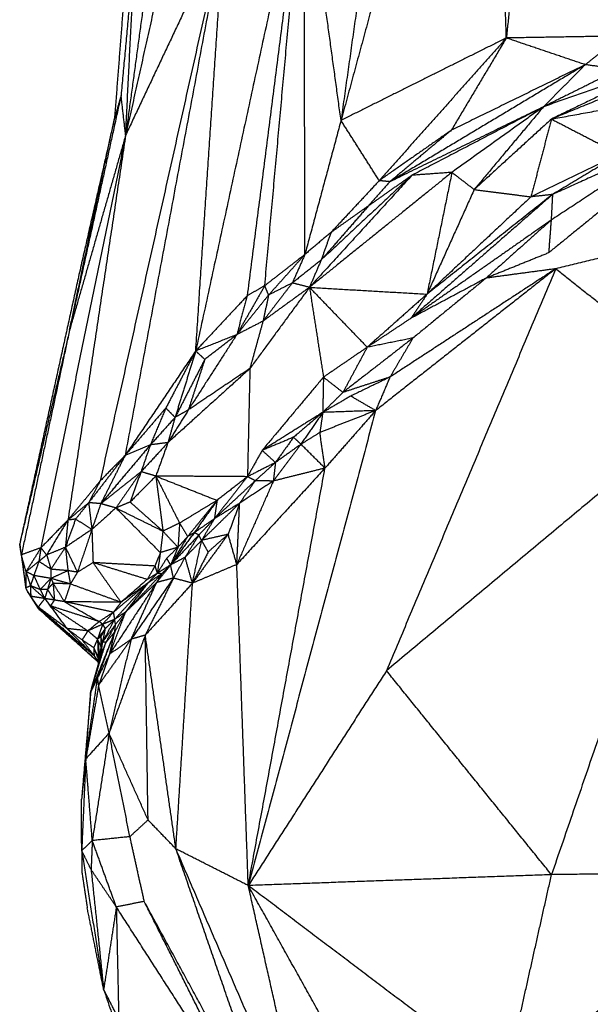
# Model space of a CAD drawing. Header units: millimetres. Extents: x 73 to 109.5, y 0 to 89.7.
# Tile 60 of 83: x 79.3 to 85.1, y 72.8 to 83. Entities that reach past the tile are written whole.
import ezdxf

# ---------------------------------------------------------------- set-up
doc = ezdxf.new("R2010")
doc.units = ezdxf.units.MM
doc.header["$MEASUREMENT"] = 0
doc.layers.add('Make2D$visible$lines', color=7, linetype='Continuous', true_color=0x000000)

msp = doc.modelspace()

# ---------------------------------------------------------------- linework, layer by layer
at = {"layer": 'Make2D$visible$lines'}
for points in [[(81.197, 85.565), (80.774, 83.668), (80.35, 81.77)], [(83.068, 85.458), (82.819, 83.69), (82.57, 81.922)], [(83.525, 85.439), (83.048, 83.68), (82.57, 81.922)], [(84.274, 82.771), (84.235, 84.094), (84.196, 85.416)], [(84.526, 85.123), (84.4, 83.947), (84.274, 82.771)], [(82.19, 84.698), (81.631, 82.123), (81.072, 79.548)], [(82.19, 84.698), (81.897, 82.407), (81.603, 80.116)], [(81.784, 80.22), (81.987, 82.459), (82.19, 84.698)], [(82.198, 80.542), (82.194, 82.62), (82.19, 84.698)], [(82.57, 81.922), (82.38, 83.31), (82.19, 84.698)], [(80.442, 84.597), (80.338, 83.269), (80.235, 81.942)], [(80.704, 84.354), (80.527, 83.062), (80.35, 81.77)], [(81.365, 83.917), (80.726, 81.063), (80.087, 78.209)], [(81.365, 83.917), (80.854, 81.194), (80.344, 78.471)], [(81.365, 83.917), (80.857, 82.844), (80.35, 81.77)], [(81.072, 79.548), (81.218, 81.732), (81.365, 83.917)], [(80.452, 83.807), (80.377, 82.993), (80.303, 82.18)], [(80.35, 81.77), (80.401, 82.789), (80.452, 83.807)], [(84.274, 82.771), (83.422, 82.347), (82.57, 81.922)], [(84.274, 82.771), (83.619, 82.036), (82.964, 81.302)], [(84.274, 82.771), (83.991, 82.296), (83.707, 81.821)], [(85.461, 82.791), (84.868, 82.781), (84.274, 82.771)], [(85.088, 82.496), (84.681, 82.633), (84.274, 82.771)], [(85.461, 82.791), (85.275, 82.643), (85.088, 82.496)], [(85.088, 82.496), (84.081, 81.893), (83.075, 81.291)], [(85.088, 82.496), (84.398, 82.158), (83.707, 81.821)], [(85.929, 82.51), (85.294, 82.287), (84.658, 82.063)], [(85.088, 82.496), (84.873, 82.28), (84.658, 82.063)], [(85.436, 82.448), (85.047, 82.256), (84.658, 82.063)], [(85.929, 82.51), (85.334, 82.223), (84.739, 81.936)], [(86.129, 82.504), (85.434, 82.22), (84.739, 81.936)], [(85.436, 82.448), (85.262, 82.472), (85.088, 82.496)], [(80.303, 82.18), (80.037, 80.971), (79.772, 79.763)], [(80.303, 82.18), (80.269, 82.061), (80.235, 81.942)], [(80.35, 81.77), (80.326, 81.975), (80.303, 82.18)], [(84.739, 81.936), (85.441, 82.064), (86.144, 82.192)], [(84.658, 82.063), (83.866, 81.677), (83.075, 81.291)], [(84.658, 82.063), (83.979, 81.71), (83.301, 81.357)], [(84.658, 82.063), (84.185, 81.725), (83.713, 81.387)], [(84.658, 82.063), (84.3, 81.637), (83.943, 81.21)], [(79.772, 79.763), (80.003, 80.852), (80.235, 81.942)], [(80.235, 81.942), (80.055, 81.149), (79.874, 80.356)], [(84.739, 81.936), (84.341, 81.573), (83.943, 81.21)], [(84.739, 81.936), (84.633, 81.535), (84.528, 81.135)], [(84.739, 81.936), (85.089, 81.755), (85.44, 81.574)], [(82.57, 81.922), (82.384, 81.232), (82.198, 80.542)], [(82.964, 81.302), (82.767, 81.612), (82.57, 81.922)], [(80.35, 81.77), (79.913, 79.646), (79.477, 77.521)], [(80.35, 81.77), (80.053, 79.788), (79.755, 77.806)], [(80.35, 81.77), (80.061, 80.767), (79.772, 79.763)], [(83.707, 81.821), (83.336, 81.561), (82.964, 81.302)], [(83.707, 81.821), (83.391, 81.556), (83.075, 81.291)], [(85.994, 81.721), (85.365, 81.308), (84.736, 80.895)], [(85.994, 81.721), (85.372, 81.44), (84.75, 81.159)], [(85.44, 81.574), (84.984, 81.354), (84.528, 81.135)], [(85.44, 81.574), (85.095, 81.366), (84.75, 81.159)], [(83.713, 81.387), (82.979, 80.795), (82.245, 80.203)], [(83.301, 81.357), (82.773, 80.78), (82.245, 80.203)], [(83.301, 81.357), (82.833, 80.921), (82.366, 80.485)], [(83.301, 81.357), (83.078, 81.2), (82.855, 81.044)], [(83.713, 81.387), (83.507, 81.372), (83.301, 81.357)], [(83.713, 81.387), (83.585, 80.76), (83.457, 80.133)], [(83.713, 81.387), (83.828, 81.299), (83.943, 81.21)], [(82.964, 81.302), (82.716, 81.035), (82.467, 80.769)], [(83.075, 81.291), (82.965, 81.167), (82.855, 81.044)], [(83.075, 81.291), (83.019, 81.296), (82.964, 81.302)], [(84.75, 81.159), (84.021, 80.522), (83.292, 79.885)], [(83.943, 81.21), (83.7, 80.672), (83.457, 80.133)], [(84.75, 81.159), (84.103, 80.646), (83.457, 80.133)], [(84.528, 81.135), (83.992, 80.634), (83.457, 80.133)], [(83.943, 81.21), (84.235, 81.173), (84.528, 81.135)], [(84.75, 81.159), (84.639, 81.147), (84.528, 81.135)], [(85.427, 81.14), (85.069, 80.849), (84.71, 80.558)], [(84.75, 81.159), (84.743, 81.027), (84.736, 80.895)], [(82.855, 81.044), (82.611, 80.764), (82.366, 80.485)], [(82.855, 81.044), (82.661, 80.906), (82.467, 80.769)], [(84.736, 80.895), (84.014, 80.39), (83.292, 79.885)], [(84.736, 80.895), (84.401, 80.597), (84.066, 80.298)], [(84.736, 80.895), (84.723, 80.727), (84.71, 80.558)], [(82.467, 80.769), (82.332, 80.656), (82.198, 80.542)], [(82.467, 80.769), (82.416, 80.627), (82.366, 80.485)], [(86.139, 80.724), (85.461, 80.559), (84.783, 80.394)], [(82.198, 80.542), (81.991, 80.381), (81.784, 80.22)], [(82.198, 80.542), (82.011, 80.333), (81.824, 80.124)], [(82.198, 80.542), (82.133, 80.395), (82.068, 80.248)], [(84.71, 80.558), (84.388, 80.428), (84.066, 80.298)], [(82.366, 80.485), (82.217, 80.366), (82.068, 80.248)], [(82.366, 80.485), (82.305, 80.344), (82.245, 80.203)], [(79.874, 80.356), (79.566, 78.958), (79.258, 77.561)], [(84.783, 80.394), (83.855, 79.664), (82.927, 78.934)], [(84.783, 80.394), (83.911, 78.324), (83.039, 76.255)], [(84.783, 80.394), (83.929, 79.836), (83.075, 79.279)], [(84.783, 80.394), (84.424, 80.346), (84.066, 80.298)], [(86.433, 79.083), (85.608, 79.738), (84.783, 80.394)], [(81.784, 80.22), (81.64, 79.967), (81.495, 79.715)], [(81.784, 80.22), (81.694, 80.168), (81.603, 80.116)], [(82.068, 80.248), (81.917, 80.052), (81.766, 79.855)], [(81.824, 80.124), (81.804, 80.172), (81.784, 80.22)], [(82.068, 80.248), (81.946, 80.186), (81.824, 80.124)], [(82.245, 80.203), (82.157, 80.225), (82.068, 80.248)], [(84.066, 80.298), (83.679, 80.091), (83.292, 79.885)], [(84.066, 80.298), (83.689, 79.989), (83.312, 79.681)], [(81.603, 80.116), (81.338, 79.832), (81.072, 79.548)], [(81.824, 80.124), (81.659, 79.919), (81.495, 79.715)], [(81.603, 80.116), (81.549, 79.916), (81.495, 79.715)], [(82.245, 80.203), (81.938, 79.785), (81.631, 79.367)], [(82.245, 80.203), (82.005, 80.029), (81.766, 79.855)], [(81.824, 80.124), (81.795, 79.99), (81.766, 79.855)], [(82.245, 80.203), (82.543, 79.894), (82.84, 79.586)], [(82.245, 80.203), (82.317, 79.74), (82.389, 79.278)], [(82.245, 80.203), (82.851, 80.168), (83.457, 80.133)], [(83.457, 80.133), (83.148, 79.859), (82.84, 79.586)], [(83.457, 80.133), (83.374, 80.009), (83.292, 79.885)], [(81.766, 79.855), (81.63, 79.785), (81.495, 79.715)], [(81.766, 79.855), (81.698, 79.611), (81.631, 79.367)], [(83.292, 79.885), (83.066, 79.735), (82.84, 79.586)], [(79.772, 79.763), (79.515, 78.662), (79.258, 77.561)], [(79.772, 79.763), (79.524, 78.605), (79.275, 77.448)], [(81.495, 79.715), (81.245, 79.327), (80.996, 78.94)], [(81.495, 79.715), (81.283, 79.631), (81.072, 79.548)], [(81.495, 79.715), (81.33, 79.588), (81.166, 79.461)], [(83.312, 79.681), (82.951, 79.401), (82.59, 79.121)], [(83.312, 79.681), (83.076, 79.633), (82.84, 79.586)], [(83.312, 79.681), (83.193, 79.48), (83.075, 79.279)], [(81.072, 79.548), (80.708, 79.009), (80.344, 78.471)], [(81.072, 79.548), (80.918, 79.254), (80.764, 78.96)], [(81.072, 79.548), (80.966, 79.206), (80.86, 78.864)], [(81.166, 79.461), (81.119, 79.504), (81.072, 79.548)], [(82.84, 79.586), (82.615, 79.432), (82.389, 79.278)], [(82.84, 79.586), (82.715, 79.353), (82.59, 79.121)], [(81.166, 79.461), (81.013, 79.163), (80.86, 78.864)], [(81.166, 79.461), (81.081, 79.2), (80.996, 78.94)], [(81.631, 79.367), (81.209, 78.986), (80.786, 78.604)], [(81.631, 79.367), (81.314, 79.154), (80.996, 78.94)], [(81.631, 79.367), (81.618, 78.81), (81.606, 78.253)], [(82.389, 79.278), (82.073, 78.901), (81.757, 78.524)], [(82.389, 79.278), (82.385, 79.096), (82.382, 78.915)], [(82.389, 79.278), (82.489, 79.2), (82.59, 79.121)], [(83.075, 79.279), (82.832, 79.2), (82.59, 79.121)], [(83.075, 79.279), (82.872, 79.181), (82.67, 79.083)], [(83.075, 79.279), (83.001, 79.106), (82.927, 78.934)], [(82.59, 79.121), (82.486, 79.018), (82.382, 78.915)], [(82.67, 79.083), (82.526, 78.999), (82.382, 78.915)], [(82.927, 78.934), (82.798, 79.008), (82.67, 79.083)], [(86.433, 79.083), (84.736, 77.669), (83.039, 76.255)], [(86.433, 79.083), (85.586, 76.618), (84.74, 74.154)], [(80.764, 78.96), (80.554, 78.715), (80.344, 78.471)], [(80.764, 78.96), (80.685, 78.77), (80.605, 78.581)], [(80.86, 78.864), (80.812, 78.912), (80.764, 78.96)], [(80.996, 78.94), (80.891, 78.772), (80.786, 78.604)], [(80.996, 78.94), (80.928, 78.902), (80.86, 78.864)], [(82.927, 78.934), (82.27, 76.488), (81.614, 74.042)], [(82.382, 78.915), (82.069, 78.719), (81.757, 78.524)], [(82.382, 78.915), (82.231, 78.787), (82.081, 78.659)], [(82.382, 78.915), (82.269, 78.751), (82.157, 78.587)], [(82.927, 78.934), (82.639, 78.821), (82.352, 78.708)], [(82.382, 78.915), (82.367, 78.811), (82.352, 78.708)], [(82.927, 78.934), (82.654, 78.924), (82.382, 78.915)], [(82.927, 78.934), (82.666, 78.637), (82.405, 78.341)], [(80.86, 78.864), (80.733, 78.722), (80.605, 78.581)], [(80.86, 78.864), (80.823, 78.734), (80.786, 78.604)], [(82.352, 78.708), (82.254, 78.647), (82.157, 78.587)], [(82.405, 78.341), (82.379, 78.525), (82.352, 78.708)], [(80.786, 78.604), (80.648, 78.454), (80.509, 78.304)], [(80.786, 78.604), (80.696, 78.592), (80.605, 78.581)], [(80.786, 78.604), (80.724, 78.432), (80.661, 78.259)], [(82.081, 78.659), (81.919, 78.591), (81.757, 78.524)], [(82.081, 78.659), (81.988, 78.529), (81.894, 78.399)], [(82.157, 78.587), (82.119, 78.623), (82.081, 78.659)], [(80.605, 78.581), (80.35, 78.278), (80.094, 77.975)], [(80.605, 78.581), (80.475, 78.526), (80.344, 78.471)], [(80.605, 78.581), (80.557, 78.442), (80.509, 78.304)], [(81.757, 78.524), (81.681, 78.388), (81.606, 78.253)], [(81.894, 78.399), (81.826, 78.461), (81.757, 78.524)], [(82.157, 78.587), (82.014, 78.397), (81.872, 78.208)], [(82.157, 78.587), (82.026, 78.493), (81.894, 78.399)], [(82.405, 78.341), (82.281, 78.464), (82.157, 78.587)], [(80.344, 78.471), (80.156, 78.228), (79.969, 77.985)], [(80.344, 78.471), (80.215, 78.34), (80.087, 78.209)], [(80.344, 78.471), (80.219, 78.223), (80.094, 77.975)], [(81.894, 78.399), (81.75, 78.326), (81.606, 78.253)], [(81.894, 78.399), (81.79, 78.305), (81.686, 78.211)], [(81.894, 78.399), (81.883, 78.303), (81.872, 78.208)], [(80.509, 78.304), (80.301, 78.14), (80.094, 77.975)], [(80.509, 78.304), (80.379, 78.118), (80.25, 77.931)], [(80.509, 78.304), (80.452, 78.148), (80.396, 77.992)], [(80.661, 78.259), (80.585, 78.282), (80.509, 78.304)], [(82.405, 78.341), (81.951, 77.845), (81.496, 77.349)], [(81.614, 74.042), (82.01, 76.192), (82.405, 78.341)], [(82.405, 78.341), (82.139, 78.275), (81.872, 78.208)], [(80.087, 78.209), (79.921, 78.007), (79.755, 77.806)], [(80.087, 78.209), (80.028, 78.097), (79.969, 77.985)], [(80.661, 78.259), (80.529, 78.126), (80.396, 77.992)], [(80.661, 78.259), (80.698, 77.976), (80.734, 77.692)], [(80.661, 78.259), (80.784, 78.017), (80.906, 77.775)], [(80.661, 78.259), (80.977, 78.134), (81.292, 78.009)], [(81.606, 78.253), (81.134, 78.256), (80.661, 78.259)], [(81.606, 78.253), (81.435, 78.036), (81.265, 77.82)], [(81.686, 78.211), (81.475, 78.015), (81.265, 77.82)], [(81.606, 78.253), (81.449, 78.131), (81.292, 78.009)], [(81.872, 78.208), (81.684, 77.779), (81.496, 77.349)], [(81.686, 78.211), (81.605, 78.095), (81.525, 77.98)], [(81.872, 78.208), (81.699, 78.094), (81.525, 77.98)], [(81.686, 78.211), (81.646, 78.232), (81.606, 78.253)], [(81.872, 78.208), (81.779, 78.209), (81.686, 78.211)], [(79.969, 77.985), (79.862, 77.895), (79.755, 77.806)], [(79.969, 77.985), (79.902, 77.9), (79.834, 77.816)], [(79.969, 77.985), (79.985, 77.847), (80.002, 77.71)], [(80.094, 77.975), (80.031, 77.98), (79.969, 77.985)], [(80.396, 77.992), (80.323, 77.962), (80.25, 77.931)], [(80.396, 77.992), (80.565, 77.842), (80.734, 77.692)], [(81.292, 78.009), (81.099, 77.892), (80.906, 77.775)], [(81.292, 78.009), (81.141, 77.823), (80.989, 77.637)], [(81.292, 78.009), (81.174, 77.842), (81.057, 77.676)], [(81.292, 78.009), (81.279, 77.914), (81.265, 77.82)], [(81.525, 77.98), (81.395, 77.9), (81.265, 77.82)], [(81.525, 77.98), (81.466, 77.82), (81.407, 77.66)], [(81.496, 77.349), (81.511, 77.665), (81.525, 77.98)], [(80.094, 77.975), (80.048, 77.843), (80.002, 77.71)], [(80.25, 77.931), (80.126, 77.82), (80.002, 77.71)], [(80.25, 77.931), (80.172, 77.953), (80.094, 77.975)], [(80.25, 77.931), (80.492, 77.812), (80.734, 77.692)], [(80.25, 77.931), (80.479, 77.701), (80.708, 77.471)], [(81.524, 77.979), (81.329, 77.788), (81.133, 77.597)], [(79.755, 77.806), (79.616, 77.664), (79.477, 77.521)], [(79.755, 77.806), (79.645, 77.627), (79.536, 77.447)], [(79.834, 77.816), (79.782, 77.671), (79.729, 77.526)], [(79.755, 77.806), (79.742, 77.666), (79.729, 77.526)], [(79.834, 77.816), (79.795, 77.811), (79.755, 77.806)], [(80.002, 77.71), (79.918, 77.763), (79.834, 77.816)], [(81.265, 77.82), (81.161, 77.748), (81.057, 77.676)], [(81.265, 77.82), (81.185, 77.736), (81.105, 77.653)], [(81.265, 77.82), (81.199, 77.708), (81.133, 77.597)], [(80.002, 77.71), (79.865, 77.618), (79.729, 77.526)], [(80.002, 77.71), (79.928, 77.489), (79.854, 77.269)], [(80.002, 77.71), (80.008, 77.539), (80.014, 77.368)], [(80.734, 77.692), (80.721, 77.581), (80.708, 77.471)], [(80.906, 77.775), (80.82, 77.734), (80.734, 77.692)], [(80.734, 77.692), (80.812, 77.609), (80.89, 77.526)], [(81.057, 77.676), (80.937, 77.513), (80.818, 77.35)], [(80.906, 77.775), (80.898, 77.65), (80.89, 77.526)], [(80.906, 77.775), (80.948, 77.706), (80.989, 77.637)], [(81.057, 77.676), (81.023, 77.656), (80.989, 77.637)], [(81.105, 77.653), (81.081, 77.664), (81.057, 77.676)], [(81.105, 77.653), (80.959, 77.498), (80.813, 77.344)], [(80.989, 77.637), (80.903, 77.494), (80.817, 77.351)], [(80.989, 77.637), (80.94, 77.581), (80.89, 77.526)], [(81.105, 77.653), (81.034, 77.538), (80.963, 77.423)], [(81.133, 77.597), (81.048, 77.51), (80.963, 77.423)], [(81.407, 77.66), (81.223, 77.408), (81.039, 77.156)], [(81.039, 77.156), (81.086, 77.376), (81.133, 77.597)], [(81.133, 77.597), (81.119, 77.625), (81.105, 77.653)], [(81.407, 77.66), (81.27, 77.629), (81.133, 77.597)], [(81.201, 77.478), (81.167, 77.538), (81.133, 77.597)], [(81.407, 77.66), (81.304, 77.569), (81.201, 77.478)], [(81.496, 77.349), (81.451, 77.505), (81.407, 77.66)], [(79.258, 77.561), (79.289, 77.333), (79.32, 77.106)], [(79.275, 77.448), (79.267, 77.504), (79.258, 77.561)], [(79.477, 77.521), (79.376, 77.485), (79.275, 77.448)], [(79.477, 77.521), (79.4, 77.398), (79.323, 77.275)], [(79.477, 77.521), (79.466, 77.451), (79.456, 77.381)], [(79.536, 77.447), (79.506, 77.484), (79.477, 77.521)], [(79.729, 77.526), (79.632, 77.486), (79.536, 77.447)], [(79.729, 77.526), (79.654, 77.413), (79.58, 77.3)], [(79.729, 77.526), (79.742, 77.405), (79.755, 77.285)], [(79.729, 77.526), (79.791, 77.397), (79.854, 77.269)], [(80.89, 77.526), (80.799, 77.498), (80.708, 77.471)], [(80.89, 77.526), (80.832, 77.47), (80.773, 77.414)], [(80.89, 77.526), (80.852, 77.436), (80.814, 77.346)], [(81.201, 77.478), (81.12, 77.317), (81.039, 77.156)], [(79.323, 77.275), (79.299, 77.362), (79.275, 77.448)], [(79.275, 77.448), (79.298, 77.277), (79.32, 77.106)], [(79.456, 77.381), (79.39, 77.328), (79.323, 77.275)], [(79.456, 77.381), (79.43, 77.308), (79.404, 77.235)], [(79.536, 77.447), (79.496, 77.414), (79.456, 77.381)], [(79.58, 77.3), (79.518, 77.34), (79.456, 77.381)], [(79.536, 77.447), (79.558, 77.373), (79.58, 77.3)], [(80.708, 77.471), (80.68, 77.402), (80.652, 77.333)], [(80.708, 77.471), (80.692, 77.364), (80.676, 77.258)], [(80.773, 77.414), (80.725, 77.336), (80.676, 77.258)], [(80.813, 77.344), (80.793, 77.379), (80.773, 77.414)], [(80.963, 77.423), (80.888, 77.383), (80.813, 77.344)], [(80.963, 77.423), (80.903, 77.316), (80.843, 77.209)], [(81.039, 77.156), (81.001, 77.289), (80.963, 77.423)], [(79.323, 77.275), (79.322, 77.19), (79.32, 77.106)], [(79.323, 77.275), (79.346, 77.202), (79.369, 77.129)], [(79.404, 77.235), (79.364, 77.255), (79.323, 77.275)], [(79.58, 77.3), (79.58, 77.252), (79.58, 77.205)], [(79.755, 77.285), (79.667, 77.292), (79.58, 77.3)], [(79.755, 77.285), (79.668, 77.245), (79.58, 77.205)], [(79.755, 77.285), (79.768, 77.216), (79.78, 77.148)], [(79.854, 77.269), (79.805, 77.277), (79.755, 77.285)], [(80.014, 77.368), (79.934, 77.318), (79.854, 77.269)], [(80.652, 77.333), (80.333, 77.35), (80.014, 77.368)], [(80.014, 77.368), (80.158, 77.163), (80.302, 76.959)], [(80.573, 77.194), (80.293, 77.281), (80.014, 77.368)], [(80.652, 77.333), (80.613, 77.264), (80.573, 77.194)], [(80.652, 77.333), (80.664, 77.296), (80.676, 77.258)], [(80.813, 77.344), (80.741, 77.253), (80.669, 77.163)], [(80.813, 77.344), (80.745, 77.301), (80.676, 77.258)], [(80.813, 77.344), (80.767, 77.298), (80.721, 77.252)], [(80.843, 77.209), (80.828, 77.276), (80.813, 77.344)], [(81.496, 77.349), (81.267, 77.252), (81.039, 77.156)], [(81.614, 74.042), (81.555, 75.696), (81.496, 77.349)], [(79.404, 77.235), (79.386, 77.182), (79.369, 77.129)], [(79.404, 77.235), (79.436, 77.163), (79.469, 77.091)], [(79.58, 77.205), (79.492, 77.22), (79.404, 77.235)], [(79.58, 77.205), (79.524, 77.148), (79.469, 77.091)], [(79.58, 77.205), (79.562, 77.149), (79.545, 77.092)], [(79.58, 77.205), (79.591, 77.18), (79.602, 77.155)], [(79.78, 77.148), (79.68, 77.176), (79.58, 77.205)], [(79.854, 77.269), (79.817, 77.208), (79.78, 77.148)], [(80.573, 77.194), (80.437, 77.076), (80.302, 76.959)], [(80.721, 77.252), (80.537, 77.057), (80.352, 76.862)], [(80.843, 77.209), (80.625, 76.894), (80.407, 76.579)], [(80.843, 77.209), (80.698, 76.915), (80.552, 76.621)], [(80.676, 77.258), (80.625, 77.226), (80.573, 77.194)], [(80.676, 77.258), (80.626, 77.207), (80.576, 77.155)], [(80.721, 77.252), (80.648, 77.204), (80.576, 77.155)], [(80.721, 77.252), (80.695, 77.208), (80.669, 77.163)], [(80.843, 77.209), (80.756, 77.186), (80.669, 77.163)], [(80.721, 77.252), (80.699, 77.255), (80.676, 77.258)], [(81.039, 77.156), (80.941, 77.182), (80.843, 77.209)], [(79.369, 77.129), (79.344, 77.117), (79.32, 77.106)], [(79.32, 77.106), (79.33, 77.086), (79.339, 77.067)], [(79.372, 77.021), (79.346, 77.063), (79.32, 77.106)], [(79.372, 77.021), (79.356, 77.044), (79.339, 77.067)], [(79.339, 77.067), (79.395, 76.981), (79.45, 76.894)], [(79.469, 77.091), (79.419, 77.11), (79.369, 77.129)], [(79.369, 77.129), (79.37, 77.075), (79.372, 77.021)], [(79.516, 76.998), (79.442, 77.063), (79.369, 77.129)], [(79.545, 77.092), (79.507, 77.092), (79.469, 77.091)], [(79.469, 77.091), (79.492, 77.044), (79.516, 76.998)], [(79.545, 77.092), (79.53, 77.045), (79.516, 76.998)], [(79.602, 77.155), (79.573, 77.124), (79.545, 77.092)], [(79.545, 77.092), (79.58, 77.037), (79.616, 76.982)], [(79.78, 77.148), (79.691, 77.152), (79.602, 77.155)], [(79.602, 77.155), (79.66, 77.061), (79.719, 76.966)], [(79.602, 77.155), (79.609, 77.069), (79.616, 76.982)], [(79.78, 77.148), (79.75, 77.057), (79.719, 76.966)], [(80.302, 76.959), (80.041, 77.053), (79.78, 77.148)], [(80.669, 77.163), (80.427, 76.794), (80.185, 76.426)], [(80.576, 77.155), (80.4, 77.006), (80.223, 76.856)], [(80.576, 77.155), (80.406, 76.969), (80.235, 76.782)], [(80.576, 77.155), (80.439, 77.057), (80.302, 76.959)], [(80.669, 77.163), (80.511, 77.012), (80.352, 76.862)], [(80.576, 77.155), (80.464, 77.008), (80.352, 76.862)], [(80.407, 76.579), (80.538, 76.871), (80.669, 77.163)], [(81.039, 77.156), (80.796, 76.888), (80.552, 76.621)], [(80.868, 74.42), (80.953, 75.788), (81.039, 77.156)], [(79.372, 77.021), (79.41, 76.965), (79.449, 76.91)], [(79.372, 77.021), (79.411, 76.957), (79.45, 76.894)], [(79.516, 76.998), (79.444, 77.009), (79.372, 77.021)], [(79.516, 76.998), (79.482, 76.954), (79.449, 76.91)], [(79.516, 76.998), (79.545, 76.96), (79.575, 76.922)], [(79.616, 76.982), (79.566, 76.99), (79.516, 76.998)], [(79.516, 76.998), (79.63, 76.843), (79.744, 76.689)], [(79.616, 76.982), (79.595, 76.952), (79.575, 76.922)], [(79.719, 76.966), (79.668, 76.974), (79.616, 76.982)], [(79.719, 76.966), (79.898, 76.863), (80.077, 76.761)], [(80.223, 76.856), (79.971, 76.911), (79.719, 76.966)], [(80.302, 76.959), (80.011, 76.962), (79.719, 76.966)], [(79.449, 76.91), (79.449, 76.902), (79.45, 76.894)], [(79.449, 76.91), (79.76, 76.626), (80.071, 76.342)], [(79.449, 76.91), (79.737, 76.66), (80.025, 76.41)], [(79.744, 76.689), (79.596, 76.799), (79.449, 76.91)], [(79.45, 76.894), (79.761, 76.618), (80.071, 76.342)], [(80.077, 76.761), (79.826, 76.841), (79.575, 76.922)], [(79.575, 76.922), (79.659, 76.805), (79.744, 76.689)], [(79.575, 76.922), (79.768, 76.793), (79.961, 76.665)], [(80.302, 76.959), (80.263, 76.908), (80.223, 76.856)], [(80.223, 76.856), (80.15, 76.808), (80.077, 76.761)], [(80.223, 76.856), (80.168, 76.795), (80.113, 76.733)], [(80.235, 76.782), (80.174, 76.758), (80.113, 76.733)], [(80.235, 76.782), (80.174, 76.667), (80.113, 76.551)], [(80.235, 76.782), (80.187, 76.734), (80.138, 76.686)], [(80.185, 76.426), (80.269, 76.644), (80.352, 76.862)], [(80.223, 76.856), (80.229, 76.82), (80.235, 76.783)], [(80.352, 76.862), (80.294, 76.822), (80.235, 76.782)], [(80.246, 76.732), (80.241, 76.757), (80.235, 76.782)], [(80.352, 76.862), (80.295, 76.758), (80.238, 76.655)], [(80.352, 76.862), (80.299, 76.797), (80.246, 76.732)], [(79.901, 76.572), (79.822, 76.63), (79.744, 76.689)], [(79.744, 76.689), (79.884, 76.549), (80.025, 76.41)], [(79.961, 76.665), (79.852, 76.677), (79.744, 76.689)], [(79.961, 76.665), (79.931, 76.618), (79.901, 76.572)], [(80.077, 76.761), (80.019, 76.713), (79.961, 76.665)], [(80.113, 76.733), (80.037, 76.699), (79.961, 76.665)], [(80.06, 76.58), (80.011, 76.623), (79.961, 76.665)], [(80.138, 76.686), (80.099, 76.633), (80.06, 76.58)], [(80.113, 76.733), (80.087, 76.658), (80.061, 76.583)], [(80.113, 76.733), (80.095, 76.747), (80.077, 76.761)], [(80.138, 76.686), (80.115, 76.644), (80.093, 76.602)], [(80.113, 76.733), (80.125, 76.71), (80.138, 76.686)], [(80.246, 76.732), (80.179, 76.641), (80.113, 76.551)], [(80.138, 76.686), (80.125, 76.619), (80.113, 76.551)], [(80.246, 76.732), (80.196, 76.639), (80.146, 76.547)], [(80.238, 76.655), (80.242, 76.693), (80.246, 76.732)], [(79.901, 76.572), (79.963, 76.491), (80.025, 76.41)], [(80.021, 76.492), (79.961, 76.532), (79.901, 76.572)], [(80.238, 76.655), (80.114, 76.346), (79.99, 76.037)], [(80.06, 76.58), (80.041, 76.536), (80.021, 76.492)], [(80.093, 76.602), (80.077, 76.591), (80.06, 76.58)], [(80.097, 76.501), (80.079, 76.541), (80.06, 76.58)], [(80.06, 76.58), (80.07, 76.497), (80.081, 76.414)], [(80.06, 76.58), (80.064, 76.489), (80.068, 76.398)], [(80.061, 76.181), (80.149, 76.416), (80.237, 76.652)], [(80.407, 76.579), (80.24, 76.344), (80.072, 76.108)], [(80.093, 76.602), (80.095, 76.552), (80.097, 76.501)], [(80.113, 76.551), (80.103, 76.576), (80.093, 76.602)], [(80.238, 76.655), (80.192, 76.601), (80.146, 76.547)], [(80.552, 76.621), (80.366, 76.116), (80.179, 75.612)], [(80.407, 76.579), (80.293, 76.096), (80.179, 75.612)], [(80.185, 76.426), (80.212, 76.54), (80.238, 76.655)], [(80.407, 76.579), (80.296, 76.502), (80.185, 76.426)], [(80.552, 76.621), (80.48, 76.6), (80.407, 76.579)], [(80.581, 74.718), (80.567, 75.669), (80.552, 76.621)], [(80.868, 74.42), (80.71, 75.521), (80.552, 76.621)], [(79.99, 76.037), (80.068, 76.292), (80.146, 76.547)], [(80.021, 76.492), (80.023, 76.451), (80.025, 76.41)], [(80.021, 76.492), (80.047, 76.426), (80.074, 76.359)], [(80.068, 76.398), (80.044, 76.445), (80.021, 76.492)], [(80.097, 76.501), (80.089, 76.458), (80.081, 76.414)], [(80.096, 76.422), (80.105, 76.486), (80.113, 76.551)], [(80.146, 76.547), (80.121, 76.484), (80.096, 76.422)], [(80.096, 76.422), (80.096, 76.462), (80.097, 76.501)], [(80.113, 76.551), (80.105, 76.526), (80.097, 76.501)], [(80.146, 76.547), (80.129, 76.549), (80.113, 76.551)], [(79.99, 76.037), (80.043, 76.229), (80.096, 76.422)], [(80.025, 76.41), (80.048, 76.376), (80.071, 76.342)], [(80.072, 76.349), (80.049, 76.379), (80.025, 76.41)], [(80.185, 76.426), (80.123, 76.303), (80.061, 76.181)], [(80.081, 76.414), (80.074, 76.406), (80.068, 76.398)], [(80.068, 76.398), (80.071, 76.383), (80.075, 76.368)], [(80.069, 76.325), (80.075, 76.37), (80.081, 76.414)], [(80.185, 76.426), (80.129, 76.267), (80.072, 76.108)], [(80.096, 76.422), (80.088, 76.418), (80.081, 76.414)], [(83.039, 76.255), (82.326, 75.149), (81.614, 74.042)], [(84.74, 74.154), (83.889, 75.204), (83.039, 76.255)], [(79.939, 75.347), (80, 75.764), (80.061, 76.181)], [(80.061, 76.181), (80.025, 76.109), (79.99, 76.037)], [(80.072, 76.108), (80.066, 76.145), (80.061, 76.181)], [(80.072, 76.108), (80.006, 75.728), (79.939, 75.347)], [(80.179, 75.612), (80.126, 75.86), (80.072, 76.108)], [(79.99, 76.037), (79.943, 75.485), (79.896, 74.933)], [(79.939, 75.347), (79.965, 75.692), (79.99, 76.037)], [(80.179, 75.612), (80.059, 75.479), (79.939, 75.347)], [(80.179, 75.612), (80.093, 75.058), (80.006, 74.505)], [(80.394, 74.546), (80.287, 75.079), (80.179, 75.612)], [(80.581, 74.718), (80.38, 75.165), (80.179, 75.612)], [(79.939, 75.347), (79.918, 75.14), (79.896, 74.933)], [(79.939, 75.347), (79.918, 74.875), (79.897, 74.403)], [(80.006, 74.505), (79.973, 74.926), (79.939, 75.347)], [(79.897, 74.403), (79.896, 74.668), (79.896, 74.933)], [(80.581, 74.718), (80.487, 74.632), (80.394, 74.546)], [(80.868, 74.42), (80.724, 74.569), (80.581, 74.718)], [(80.394, 74.546), (80.2, 74.525), (80.006, 74.505)], [(80.542, 73.879), (80.468, 74.213), (80.394, 74.546)], [(80.006, 74.505), (79.952, 74.454), (79.897, 74.403)], [(80.006, 74.505), (80, 74.355), (79.994, 74.206)], [(80.254, 73.822), (80.13, 74.163), (80.006, 74.505)], [(79.994, 74.206), (79.946, 74.304), (79.897, 74.403)], [(79.897, 74.403), (80.01, 73.688), (80.123, 72.973)], [(79.897, 74.403), (79.899, 74.29), (79.9, 74.177)], [(82.251, 71.217), (81.559, 72.819), (80.868, 74.42)], [(81.614, 74.042), (81.241, 74.231), (80.868, 74.42)], [(81.948, 71.297), (81.408, 72.859), (80.868, 74.42)], [(79.9, 74.177), (79.927, 73.995), (79.954, 73.813)], [(80.254, 73.822), (80.124, 74.014), (79.994, 74.206)], [(79.994, 74.206), (80.059, 73.59), (80.123, 72.973)], [(84.74, 74.154), (83.177, 74.098), (81.614, 74.042)], [(84.266, 72.04), (84.503, 73.097), (84.74, 74.154)], [(86.157, 74.172), (85.449, 74.163), (84.74, 74.154)], [(84.266, 72.04), (82.94, 73.041), (81.614, 74.042)], [(83.163, 71.269), (82.388, 72.656), (81.614, 74.042)], [(82.251, 71.215), (81.933, 72.629), (81.614, 74.042)], [(80.254, 73.822), (80.189, 73.397), (80.123, 72.973)], [(80.542, 73.879), (80.398, 73.85), (80.254, 73.822)], [(80.254, 73.822), (80.266, 73.245), (80.279, 72.668)], [(81.695, 71.582), (80.975, 72.702), (80.254, 73.822)], [(81.948, 71.297), (81.245, 72.588), (80.542, 73.879)], [(81.695, 71.582), (81.124, 72.72), (80.553, 73.857)], [(80.123, 72.973), (80.039, 73.393), (79.954, 73.813)], [(85.655, 73.075), (84.961, 72.557), (84.266, 72.04)], [(80.279, 72.668), (80.201, 72.821), (80.123, 72.973)], [(80.123, 72.973), (80.414, 72.111), (80.705, 71.25)]]:
    msp.add_open_spline(points, degree=2, dxfattribs=at)

doc.saveas('drawing.dxf')
